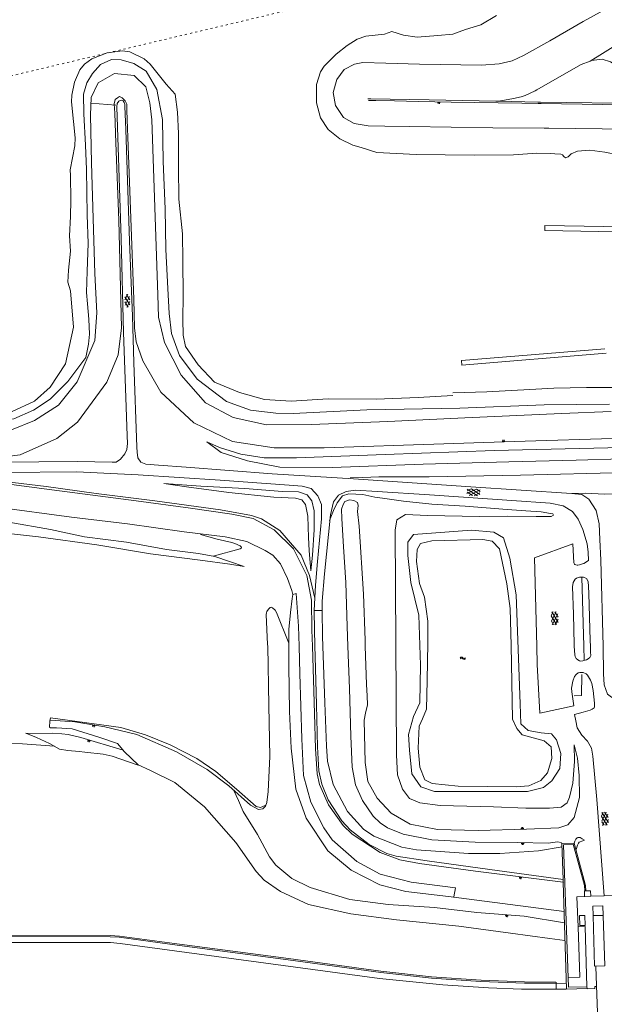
# Model space of a CAD drawing. Header units: metres. Extents: x 64961 to 73789, y 403835 to 410663.
# Tile 127 of 135: x 69638 to 69916, y 408830 to 409298. Entities that reach past the tile are written whole.
import ezdxf

# ---------------------------------------------------------------- set-up
doc = ezdxf.new("R2010")
doc.units = ezdxf.units.M
doc.linetypes.add('PERCEELGRENS', pattern=[2.5, 1, -1.5])
for name, color, linetype, lineweight in [('B-GEO-OG-GRENS_perceel-G', 253, 'PERCEELGRENS', 0), ('B-GEO-OG-OVLIJNOBJ-G', 253, 'Continuous', 0), ('B-GEO-OG-SLOOT_insteek-G', 253, 'Continuous', 0), ('B-GEO-OG-SLOOT_kant-G', 253, 'Continuous', 0), ('B-GEO-OG-STEIGER-G', 253, 'Continuous', 0), ('B-GEO-OG-TALUD-S', 253, 'Continuous', 0), ('B-GEO-OG-VERH_gesl-S', 253, 'Continuous', 0), ('B-GEO-OG-VERH_kntgesl-G', 253, 'Continuous', 0), ('B-GEO-OG-VERH_kntopen-G', 253, 'Continuous', 0), ('B-GEO-OG-WATER-S', 253, 'Continuous', 0)]:
    doc.layers.add(name, color=color, linetype=linetype, lineweight=lineweight)

# ---------------------------------------------------------------- blocks, each defined once
blk = doc.blocks.new('S04')
at = {"color": 0}
for p, q in [((0, 0.5), (0.5, 0.5)), ((0, 0.25), (1, 0.25)), ((0, 0), (0.5, 0)), ((0, -0.25), (1, -0.25)), ((0, -0.5), (0.5, -0.5))]:
    blk.add_line(p, q, dxfattribs=at)
blk = doc.blocks.new('S016')
at = {"color": 0, "linetype": 'Continuous'}
for points in [[(0.01, -0.38), (2.65, 1.15)], [(2.65, -1.15), (0.01, 0.38)], [(5.07, -1.15), (1.09, 1.15)], [(1.09, -1.15), (5.07, 1.15)], [(6.16, -0.38), (3.51, 1.15)], [(3.51, -1.15), (6.16, 0.37)]]:
    blk.add_lwpolyline(points, dxfattribs=at)
blk = doc.blocks.new('S014')
at = {"color": 0}
for p, q in [((0, -0.75), (4.2, 1.67)), ((0, 0.65), (1.78, 1.67)), ((5.07, -1.52), (0, 1.4)), ((2.64, -1.52), (0, 0)), ((1.08, -1.52), (6.15, 1.4)), ((6.15, -0.75), (1.95, 1.67)), ((3.51, -1.52), (6.15, 0)), ((6.15, 0.65), (4.37, 1.67))]:
    blk.add_line(p, q, dxfattribs=at)
blk = doc.blocks.new('S05')
at = {"color": 0}
for p, q in [((0.08, 0.3), (0.38, 0.59)), ((0.11, -0.19), (0.41, 0.09)), ((0.38, 0.59), (0.68, 0.71)), ((0.41, 0.09), (0.71, 0.21)), ((0.68, 0.71), (1.01, 0.62)), ((0.71, 0.21), (1.02, 0.12)), ((1.01, 0.62), (1.33, 0.37)), ((1.02, 0.12), (1.36, -0.12)), ((1.33, 0.37), (1.66, 0.13)), ((1.66, 0.13), (1.97, 0.04)), ((1.97, 0.04), (2.28, 0.16)), ((2.28, 0.16), (2.58, 0.44)), ((1.36, -0.12), (1.68, -0.37)), ((1.68, -0.37), (2, -0.46)), ((2, -0.46), (2.31, -0.33)), ((2.31, -0.33), (2.61, -0.05))]:
    blk.add_line(p, q, dxfattribs=at)

msp = doc.modelspace()

# ---------------------------------------------------------------- linework, layer by layer
at = {"layer": 'B-GEO-OG-GRENS_perceel-G'}
msp.add_lwpolyline([(68342.357, 408965.189), (69901, 409334), (69600.25, 409917.6)], dxfattribs=at)
at = {"layer": 'B-GEO-OG-OVLIJNOBJ-G'}
for points in [[(69865.048, 409299.584), (69857.616, 409295.168), (69850.32, 409292.864), (69844.208, 409290.72), (69837.136, 409290.048), (69827.24, 409289.312), (69820.808, 409290.24), (69815.232, 409291.904), (69811.712, 409290.656), (69802.944, 409289.76), (69798.808, 409288.352), (69794.008, 409285.312), (69788.864, 409281.152), (69783.016, 409275.488), (69781.298, 409272.819), (69779.496, 409266.848), (69779.376, 409258.016), (69781.32, 409250.912), (69785.024, 409245.44), (69790.528, 409240.928), (69796.76, 409237.952), (69800.688, 409236.864), (69808.064, 409234.56), (69826.808, 409233.536), (69854.312, 409233.248), (69873.104, 409233.408), (69884.168, 409234.176), (69890.456, 409233.952)], [(69662.424, 409226.304), (69664.608, 409237.664), (69664.818, 409241.467), (69663.928, 409249.152), (69663.056, 409258.624), (69663.107, 409261.704), (69664.36, 409267.84), (69667.01, 409273.786), (69669.256, 409276.416), (69672.599, 409278.937), (69679.976, 409281.792), (69687.232, 409282.828), (69690.784, 409282.24), (69697.52, 409278.94), (69700.328, 409276.416), (69707.952, 409266.944), (69712.24, 409262.176)], [(69918.68, 409114.912), (69887.72, 409114.592), (69847.648, 409113.088), (69803.384, 409112.32), (69768.4, 409110.56), (69760.096, 409110.592), (69748.08, 409112.096), (69736.696, 409116.224), (69722.704, 409126.816), (69714.392, 409138.048), (69710.56, 409148.448), (69709.368, 409158.048), (69708.816, 409169.856), (69707.88, 409188.352), (69707.504, 409207.744), (69706.616, 409230.144), (69706.28, 409250.112), (69703.512, 409264.448), (69698.528, 409273.12), (69692.64, 409276.832), (69686.664, 409278.528), (69681.984, 409278.688), (69676.8, 409276.352), (69672.92, 409271.968), (69670.224, 409267.52), (69668.776, 409262.112), (69668.896, 409252.8), (69669.656, 409238.016), (69670.144, 409226.368), (69670.528, 409204.864), (69670.936, 409191.328), (69670.408, 409178.144), (69670.12, 409167.904), (69670.552, 409162.592), (69671.264, 409155.264)], [(69656.76, 409114.464), (69665.704, 409125.504), (69674.12, 409145.248), (69675.024, 409158.304), (69674.096, 409177.024), (69673.336, 409203.072), (69672.456, 409229.6), (69672.112, 409252.288), (69672.304, 409260.64), (69675.72, 409267.616), (69683.488, 409271.968), (69692.792, 409271.04), (69698.312, 409265.696)], [(69698.312, 409265.696), (69700.305, 409258.105), (69701.145, 409250.043)], [(69925.2, 409098.72), (69873.432, 409097.216), (69820.736, 409095.488), (69783.04, 409094.208), (69759.336, 409094.272), (69739.584, 409097.28), (69721.16, 409106.048), (69705.392, 409120.64), (69696.952, 409135.552), (69693.76, 409144.512), (69692.968, 409151.264), (69692.584, 409164.832), (69690.128, 409233.152), (69689.312, 409254.464), (69689.304, 409257.44), (69688.584, 409259.072), (69687.152, 409260.384), (69685.864, 409261.024), (69684.792, 409260.48), (69683.784, 409259.584), (69683.296, 409257.6), (69683.616, 409253.184), (69684.12, 409239.04), (69685.472, 409202.304), (69686.808, 409151.232), (69685.184, 409138.432), (69679.72, 409125.44), (69665.848, 409106.368), (69656.056, 409098.688), (69638.624, 409090.944), (69619.952, 409088.576)], [(69712.228, 409262.174), (69713.416, 409253.664), (69713.92, 409243.584), (69713.816, 409227.552), (69714.048, 409212.288), (69715.744, 409195.904), (69715.88, 409183.232), (69716.032, 409166.528), (69715.992, 409155.2), (69716.048, 409147.712), (69717.224, 409142.368), (69723.272, 409133.568), (69730.976, 409125.344), (69742.792, 409120.448), (69754.808, 409117.088), (69767.472, 409116.32), (69784.952, 409117.44), (69807.808, 409117.312), (69827.792, 409118.08), (69844.24, 409119.072)], [(69684.008, 409256.896), (69672.248, 409257.856)], [(69884.64, 409258.464), (69865.931, 409258.823)], [(69884.64, 409258.464), (69885.944, 409258.432), (69934.8, 409257.728), (69992.624, 409256.608), (70000, 409256.544)], [(69701.145, 409250.043), (69703.96, 409166.848), (69704.392, 409156.256), (69707.144, 409144.192), (69715.168, 409128.672), (69726.72, 409115.616), (69739.856, 409108.544), (69755.744, 409105.088), (69777.112, 409105.344), (69813.392, 409106.784), (69849.952, 409108.416), (69895.888, 409110.56), (69919.52, 409111.392)], [(69890.456, 409233.952), (69892.72, 409233.888), (69895.616, 409233.76), (69896.432, 409233.44), (69896.984, 409232.608), (69897.816, 409231.968), (69899.12, 409232.416), (69900.48, 409233.792), (69903.552, 409235.072), (69909.424, 409235.552), (69916.416, 409234.656), (69922.624, 409233.408), (69927.28, 409232.512), (69928.976, 409233.6), (69934.744, 409234.272), (69937.976, 409233.952), (69940.32, 409232.896), (69943.84, 409232.16), (69960.312, 409232.064), (69993.2, 409231.616), (70000, 409231.424)], [(69662.528, 409168.704), (69661.328, 409172.928), (69661.632, 409178.624), (69662.48, 409187.68), (69662.032, 409194.912), (69662.488, 409204.064), (69662.768, 409211.872), (69662.6, 409223.616), (69662.418, 409226.304)], [(69634.528, 409111.264), (69645.408, 409116.352), (69652.896, 409122.944), (69660.088, 409134.112), (69663.984, 409151.552), (69662.528, 409168.704)], [(69671.264, 409155.264), (69671.56, 409148.16), (69671.152, 409143.456), (69669.808, 409137.088), (69661.296, 409125.664), (69652.936, 409117.248), (69644.88, 409112.096), (69635.544, 409107.904), (69626.48, 409107.04), (69620.752, 409105.92), (69615, 409103.808), (69608.64, 409102.624), (69594.352, 409102.304)], [(69916.424, 409141.216), (69848.336, 409135.68), (69848.52, 409133.536), (69917.048, 409139.232)], [(69844.28, 409120.352), (69860.392, 409120.832), (69880.84, 409121.856), (69892.288, 409122.56), (69907.784, 409122.816), (69919.808, 409122.816)], [(69317.464, 409091.104), (69354.272, 409092.256), (69385.376, 409093.248), (69412.224, 409094.144), (69439.968, 409095.04), (69460.264, 409095.584), (69493.472, 409096.896), (69519.064, 409097.568), (69555.232, 409098.784), (69584.672, 409099.936), (69611.792, 409100.992), (69625.408, 409101.312), (69634.528, 409102.816), (69645.4, 409107.2), (69656.76, 409114.464)], [(69924.744, 409094.304), (69863.856, 409092.864), (69812.144, 409091.04), (69769.904, 409089.408), (69754.616, 409089.376), (69743.544, 409091.232), (69733.344, 409094.4), (69727.32, 409097.056)], [(69727.328, 409097.024), (69734.216, 409092.032), (69746.648, 409087.968), (69762.016, 409085.024), (69786.88, 409084.864), (69830.08, 409086.4), (69870.896, 409087.488), (69902.784, 409088.352), (69924.84, 409088.928)], [(69926.872, 409082.496), (69876.464, 409081.216), (69832.944, 409080.352), (69809.072, 409080.384), (69801.48, 409080.064), (69795.392, 409079.872)], [(69278.744, 409070.144), (69349.312, 409072.544), (69401.592, 409074.176), (69443.816, 409075.616), (69495.968, 409077.312), (69524.432, 409078.272), (69551.8, 409078.944), (69572.768, 409079.712), (69595.16, 409079.808), (69614.32, 409078.88), (69632.048, 409077.088), (69653.672, 409074.24), (69693.752, 409069.056), (69719.528, 409065.6), (69739.288, 409062.688), (69749.28, 409060.576), (69759.304, 409055.2), (69768.536, 409046.176), (69774.8, 409033.6), (69777.088, 409021.856), (69777.272, 409007.584), (69777.52, 409000)], [(69593.648, 409081.536), (69611.064, 409080.32), (69627.072, 409078.752), (69650.904, 409075.872), (69674.8, 409072.512), (69702.536, 409069.024), (69733.816, 409064.704), (69748.488, 409062.048), (69753.262, 409060.453), (69761.952, 409054.944), (69772.216, 409043.136), (69776.104, 409033.632), (69778.664, 409022.752)], [(69776.824, 409035.808), (69777.576, 409043.264), (69778.352, 409055.2), (69778.288, 409064.224), (69777.264, 409069.056), (69775.032, 409071.936), (69770.888, 409073.248), (69763.28, 409073.472), (69745.352, 409074.912), (69724.536, 409076.064), (69706.96, 409077.216)], [(69706.96, 409077.216), (69717.688, 409075.712), (69737.792, 409073.056), (69759.128, 409070.784), (69769.44, 409070.368), (69772.448, 409069.44), (69774.144, 409067.264), (69775.304, 409061.76), (69775.576, 409051.68), (69775.92, 409045.44), (69776.824, 409035.808)], [(69820.728, 409068.8), (69810.864, 409070.272), (69807.176, 409070.816), (69801.408, 409071.968), (69794.848, 409072.416), (69791.88, 409071.328), (69789.208, 409068.032), (69787.464, 409064.416), (69785.704, 409059.68)], [(69900.92, 409072.512), (69907.208, 409072.672), (69916.416, 409072.224), (69928.792, 409072.352)], [(69305.392, 409059.36), (69374.712, 409061.536), (69446.888, 409064.096), (69497.088, 409065.728), (69535.472, 409066.912), (69585.08, 409069.12), (69603.56, 409068.864), (69627.528, 409066.048), (69663.008, 409061.28), (69689.552, 409058.048), (69716.512, 409054.336), (69735.976, 409051.936), (69746.272, 409049.728), (69755.064, 409045.472), (69758.624, 409043.136), (69762.28, 409039.104), (69765.648, 409032.064), (69767.744, 409026.464), (69768.176, 409024.544), (69767.888, 409022.56), (69767.08, 409016.032), (69766.352, 409007.872), (69766.304, 409000)], [(69794.312, 409000), (69793.96, 409009.376), (69793.336, 409030.272), (69792.272, 409047.2), (69791.504, 409060.576), (69791.368, 409065.024), (69792.112, 409067.328), (69792.992, 409068.768), (69795.16, 409069.504), (69797.176, 409069.216), (69798.984, 409068.192), (69799.2, 409066.752), (69798.88, 409064.032), (69799.696, 409056.928)], [(69892.032, 409062.176), (69891.752, 409062.816), (69890.72, 409063.04), (69886.296, 409063.808), (69878.896, 409064.32), (69870.008, 409064.896), (69850.088, 409066.432), (69834.328, 409067.488), (69820.728, 409068.8)], [(69745.048, 409037.824), (69731.2, 409042.624), (69723.36, 409044.032), (69708.16, 409045.984), (69689.072, 409049.376), (69669.128, 409052), (69652.96, 409055.36), (69633.248, 409058.88), (69617.352, 409060.64), (69600.912, 409062.176), (69588.44, 409065.568), (69571.968, 409065.888), (69551.712, 409065.248), (69539.512, 409064), (69518.736, 409062.304), (69483.176, 409060.736), (69447.192, 409060.032), (69427.704, 409059.168), (69400.872, 409059.872), (69390.344, 409059.712), (69385.096, 409058.56), (69368.976, 409057.856), (69340.024, 409056.544)], [(69817.4, 408948.16), (69816.765, 409055.042), (69817.568, 409059.955), (69821.767, 409062.607)], [(69832.232, 409062.112), (69821.767, 409062.607)], [(69888.016, 409061.504), (69886.864, 409061.6), (69883.92, 409061.6), (69870.368, 409061.76), (69856.96, 409061.6), (69832.232, 409062.112)], [(69888.016, 409061.504), (69891.042, 409061.519), (69892.032, 409062.176)], [(69745.048, 409037.824), (69738.248, 409038.912), (69724.096, 409040.896), (69700.56, 409043.872), (69675.024, 409048.128), (69647.4, 409051.904), (69609.864, 409056.096), (69583.848, 409057.472), (69558.232, 409057.088), (69527.64, 409055.648), (69480.032, 409054.24), (69449.176, 409053.12), (69401.712, 409052.64), (69368.688, 409050.816), (69332.248, 409050.528)], [(69799.696, 409056.928), (69801.806, 409024.654)], [(69724.352, 409052.96), (69732.232, 409050.88), (69739.248, 409049.184), (69740.574, 409048.787), (69743.136, 409047.648), (69743.64, 409047.104), (69743.764, 409046.683), (69743.688, 409046.496), (69743.16, 409046.176), (69730.408, 409042.784)], [(69905.568, 409032.768), (69906.448, 409000)], [(69769.832, 409025.024), (69768.152, 409024.544)], [(69771.152, 409000), (69770.824, 409009.472), (69769.832, 409025.024)], [(69802.616, 409000), (69802.52, 409002.816), (69801.806, 409024.654)], [(69766.312, 409001.44), (69760.464, 409016), (69759.795, 409017.087), (69758.509, 409018.202), (69757.864, 409018.464), (69757.434, 409018.368), (69756.568, 409017.536), (69755.835, 409016.428), (69755.618, 409015.864), (69755.504, 409014.976), (69756.224, 409000.736), (69756.24, 409000)], [(69778.346, 409016.929), (69778.312, 409016.32), (69778.704, 409000)], [(69782.158, 409016.99), (69782.312, 409004.544), (69782.464, 409000)], [(69756.24, 409000), (69756.856, 408971.744), (69757.256, 408947.584), (69756.488, 408930.912), (69755.84, 408925.792), (69755.176, 408923.968), (69753.904, 408922.656), (69751.896, 408922.432), (69748.048, 408924.512), (69737.736, 408933.6), (69727.432, 408941.44), (69712.904, 408949.792), (69694.136, 408958.08), (69678.896, 408961.728), (69664.624, 408964), (69652.872, 408964.864)], [(69897.12, 408873.92), (69842.176, 408881.024), (69821.96, 408883.52), (69809.504, 408886.592), (69795.888, 408893.568), (69784.8, 408902.72), (69774.544, 408918.304), (69769.64, 408932.096), (69767.44, 408951.488), (69766.624, 408968.992), (69766.24, 408990.624), (69766.304, 409000)], [(69771.152, 409000), (69771.6, 408986.976), (69772.408, 408956), (69773.216, 408938.624), (69776.76, 408925.824), (69782.907, 408913.656), (69786.968, 408908.064), (69798.576, 408897.664), (69809.768, 408891.616), (69824.504, 408887.936), (69845.464, 408885.184), (69844.648, 408880.896)], [(69896.702, 408887.819), (69854.984, 408893.088), (69828.344, 408896.8), (69819.032, 408898.496), (69809.664, 408901.952), (69796.328, 408910.624), (69792.046, 408914.835), (69785.216, 408924.576), (69780.819, 408934.299), (69779.728, 408939.424), (69778.92, 408951.168), (69778.576, 408967.936), (69777.52, 409000)], [(69778.704, 409000), (69778.824, 408995.136), (69779.44, 408972.096), (69779.92, 408952.192), (69780.512, 408940.8), (69781.952, 408934.368), (69785.032, 408927.072), (69791.496, 408917.088), (69795.396, 408912.816), (69804.496, 408905.76), (69812.831, 408901.429), (69817.28, 408900.224), (69832.032, 408897.984), (69861.824, 408893.856), (69896.659, 408889.159)], [(69782.464, 409000), (69783.368, 408973.088), (69784.144, 408952.544), (69784.696, 408945.312), (69787.416, 408934.272), (69794.2, 408921.44), (69801.859, 408913.033), (69806.648, 408909.792), (69820.056, 408904.438), (69827.056, 408903.2), (69851.664, 408901.472), (69866.608, 408901.472), (69884.96, 408902.752), (69896.144, 408904.64)], [(69896.064, 408906.144), (69895.68, 408906.688), (69893.96, 408907.008), (69889.624, 408906.432), (69875.12, 408906.688), (69854.824, 408906.88), (69834.248, 408907.968), (69820.648, 408910.72), (69813.185, 408913.776), (69809.768, 408916.128), (69806.436, 408919.315), (69801.288, 408926.72), (69797.976, 408934.08), (69796.472, 408942.528), (69795.792, 408957.184), (69795.072, 408979.872), (69794.312, 409000)], [(69802.136, 408964.896), (69802.704, 408968.224), (69803.664, 408972.192), (69803.592, 408976.352), (69803.224, 408981.824), (69802.616, 409000)], [(69906.448, 409000), (69906.624, 408993.344)], [(69905.52, 408986.56), (69905.32, 408976.544), (69901.968, 408976.384)], [(69653.024, 408965.92), (69652.784, 408964.288), (69652.52, 408961.536), (69653.064, 408961.184), (69655.944, 408961.216), (69663.328, 408960.672), (69675.976, 408956.736), (69684.896, 408953.792), (69688.208, 408949.856), (69694.64, 408943.552), (69700.264, 408941.056), (69712.072, 408935.296), (69726.192, 408923.712), (69741.088, 408906.784), (69750.832, 408893.024), (69754.608, 408888.896), (69762.28, 408883.424), (69775.672, 408877.28), (69795.84, 408872.864), (69817.448, 408869.952), (69847.024, 408867.008), (69871.664, 408863.648), (69890.4, 408861.056), (69897.544, 408860.192)], [(69755.368, 408924.48), (69752.824, 408923.36), (69750.768, 408923.872), (69741.472, 408932), (69731.616, 408940.448), (69722.496, 408946.688), (69709.824, 408953.152), (69698.168, 408957.92), (69686.496, 408961.408), (69653.024, 408965.92)], [(69802.136, 408964.896), (69802.576, 408944.736)], [(69641.256, 408958.592), (69646.408, 408956.672), (69652.488, 408953.76), (69657.312, 408951.136), (69661.27, 408950.433), (69666.605, 408949.983), (69669.264, 408949.696), (69678.113, 408948.755), (69682.408, 408947.744), (69694.672, 408943.52)], [(69687.528, 408950.656), (69667.512, 408956.576), (69661.495, 408957.959), (69658.429, 408958.365), (69653.808, 408958.592), (69641.288, 408958.56)], [(69610.64, 408954.336), (69639.672, 408953.6), (69654.848, 408952.48)], [(69802.576, 408944.736), (69803.792, 408935.744), (69808.272, 408927.744), (69814.92, 408920.608), (69823.976, 408915.392), (69836.944, 408912.832), (69856.256, 408912.384), (69879.304, 408913.024), (69894.648, 408913.632), (69898.96, 408915.072), (69901.984, 408918.56), (69904.52, 408928.16), (69904.232, 408938.528), (69903.52, 408946.752), (69901.896, 408953.056)], [(69901.896, 408953.056), (69902.032, 408945.28), (69901.344, 408934.976), (69899.624, 408928.192), (69898.528, 408925.536), (69895.688, 408923.584), (69890.24, 408923.104), (69879.008, 408922.976), (69863.64, 408923.68), (69838.248, 408924.384), (69828.608, 408925.632), (69823.6, 408927.584), (69820.288, 408932.096), (69818.016, 408938.848), (69817.4, 408948.16)], [(69897.296, 408868.544), (69878.176, 408871.68), (69855.6, 408873.504), (69835.552, 408875.872), (69813.432, 408877.248), (69795.224, 408879.712), (69776.504, 408885.312), (69767.76, 408889.568), (69760.053, 408896.005), (69757.064, 408900), (69751.344, 408910.592), (69744.576, 408921.472), (69742.424, 408926.656), (69740.232, 408931.392)], [(69901.912, 408906.4), (69902.28, 408907.296), (69902.578, 408908.024), (69902.776, 408908.384), (69903.119, 408908.76), (69903.309, 408908.895), (69903.732, 408909.093), (69904.065, 408909.168), (69904.545, 408909.14), (69904.76, 408909.056), (69905.768, 408908.48), (69906.824, 408907.904)], [(69896.659, 408889.159), (69896.112, 408906.24), (69901.88, 408906.336), (69907.32, 408886.336), (69907.408, 408883.776), (69909.744, 408883.84), (69909.888, 408881.182)], [(69906.924, 408883.776), (69906.768, 408886.336), (69901.496, 408905.888), (69896.92, 408905.696), (69899.176, 408837.984), (69907.988, 408838.206)], [(69906.824, 408907.904), (69905.488, 408907.424), (69904.709, 408907.088), (69904.344, 408906.848), (69903.945, 408906.441), (69903.743, 408906.127), (69903.464, 408905.44), (69902.848, 408903.36)], [(69896.659, 408889.159), (69896.712, 408889.152)], [(69896.702, 408887.819), (69896.659, 408889.159)], [(69896.792, 408887.808), (69896.702, 408887.819)], [(69908.014, 408837.31), (69898.328, 408837.056), (69896.702, 408887.819)], [(69906.903, 408881.097), (69903.256, 408880.992), (69903.864, 408866.688)], [(69906.903, 408881.097), (69906.824, 408883.776), (69906.924, 408883.776)], [(69909.888, 408881.182), (69906.903, 408881.097)], [(69906.904, 408881.056), (69906.903, 408881.097)], [(69906.924, 408883.776), (69907.344, 408883.776)], [(69906.928, 408883.712), (69906.924, 408883.776)], [(69916.199, 408881.363), (69909.888, 408881.182)], [(69910.876, 408872.126), (69910.736, 408876.512), (69915.592, 408876.672), (69915.74, 408872.065)], [(69907.144, 408867.328), (69904.616, 408867.264), (69904.496, 408872.032), (69907, 408872.128), (69907.144, 408867.328)], [(69910.876, 408872.126), (69910.728, 408872.128)], [(69915.74, 408872.065), (69910.876, 408872.126)], [(69910.876, 408872.126), (69911.648, 408847.936), (69916.512, 408848.096), (69915.74, 408872.065)], [(69915.784, 408872.064), (69915.74, 408872.065)], [(69899.08, 408842.496), (69904.584, 408842.784), (69903.864, 408866.688)], [(69903.864, 408866.688), (69907.144, 408866.848), (69907.988, 408838.206)], [(69897.936, 408837.024), (69876.92, 408837.12), (69861.216, 408837.664), (69839.488, 408839.072), (69809.376, 408842.208), (69686.152, 408858.816), (69681.56, 408859.2), (69600, 408859.296), (69439.04, 408859.52), (69439.08, 408862.298), (69443.224, 408862.304), (69443.304, 408862.88)], [(69443.24, 408862.336), (69489.336, 408862.272), (69542.464, 408862.24), (69600, 408862.08), (69605.688, 408862.08), (69681.32, 408861.952), (69685.72, 408861.696), (69714.32, 408857.824), (69766.008, 408850.944), (69809.96, 408844.96), (69834.04, 408842.304), (69857.616, 408840.704), (69878.272, 408839.968), (69893.288, 408839.84)], [(69443.248, 408862.912), (69542.472, 408862.784), (69600, 408862.656), (69605.704, 408862.656), (69681.376, 408862.528), (69685.8, 408862.272), (69714.4, 408858.4), (69766.064, 408851.552), (69810.04, 408845.536), (69834.104, 408842.88), (69857.648, 408841.28), (69878.272, 408840.544), (69893.272, 408840.448)], [(69913.448, 408813.12), (69912.528, 408838.816), (69912.224, 408847.808)], [(69893.24, 408839.968), (69893.311, 408839.965)], [(69893.311, 408839.965), (69893.288, 408839.84)], [(69893.288, 408839.84), (69893.312, 408837.056)], [(69893.296, 408840.416), (69893.312, 408839.968)], [(69893.311, 408839.965), (69898.104, 408839.744)], [(69908.014, 408837.31), (69908.016, 408837.248), (69911.792, 408837.44), (69911.744, 408838.4), (69912.512, 408838.272)], [(69907.988, 408838.206), (69908.072, 408838.208)], [(69907.988, 408838.206), (69908.014, 408837.31)], [(69908.088, 408837.312), (69908.014, 408837.31)]]:
    msp.add_lwpolyline(points, dxfattribs=at)
at = {"layer": 'B-GEO-OG-SLOOT_insteek-G'}
msp.add_lwpolyline([(69891.36, 408935.967), (69895.029, 408941.884), (69895.605, 408948.968), (69893.522, 408955.471), (69891.116, 408958.396), (69886.206, 408958.778), (69880.029, 408959.922), (69876.64, 408963.05), (69876.285, 408972.651), (69874.341, 409024.366), (69871.403, 409041.727), (69868.313, 409051.517), (69863.737, 409054.075), (69853.075, 409055.043), (69825.543, 409053.007), (69822.907, 409049.412), (69822.816, 409043.033), (69824.247, 409030.286), (69828.083, 409014.755), (69828.898, 408990.928), (69828.617, 408973.052), (69825.583, 408966.579), (69823.125, 408958.079), (69823.603, 408950.652), (69824.812, 408939.376), (69828.996, 408933.24), (69835.533, 408930.908), (69850.393, 408930.883), (69879.763, 408930.9), (69887.389, 408932.782), (69891.36, 408935.967)], dxfattribs=at)
at = {"layer": 'B-GEO-OG-SLOOT_kant-G'}
msp.add_lwpolyline([(69886.101, 408936.207), (69889.297, 408939.877), (69891.347, 408946.692), (69891.023, 408952.227), (69887.637, 408955.074), (69877.241, 408957.868), (69874.623, 408960.932), (69872.627, 408965.262), (69871.935, 409000.235), (69871.518, 409017.825), (69869.956, 409029.519), (69866.392, 409046.174), (69862.998, 409049.863), (69858.577, 409050.6), (69834.188, 409049.99), (69828.87, 409048.757), (69827.28, 409045.941), (69827.044, 409040.191), (69828.386, 409029.828), (69830.751, 409023.187), (69832.311, 409011.843), (69832.321, 409001.539), (69832.109, 408983.663), (69831.795, 408969.992), (69829.797, 408965.42), (69828.281, 408962.044), (69827.802, 408951.596), (69828.503, 408942.559), (69830.862, 408936.549), (69834.451, 408934.755), (69846.798, 408933.519), (69874.277, 408933.241), (69880.302, 408933.708), (69886.101, 408936.207)], dxfattribs=at)
at = {"layer": 'B-GEO-OG-STEIGER-G'}
msp.add_lwpolyline([(70001.358, 409256.533), (70000.075, 409197.83), (69888.01, 409199.732), (69888.042, 409197.401), (70015.944, 409194.98), (70026.493, 409195.061), (70091.872, 409186.491), (70092.435, 409190.666), (70099.522, 409189.705)], dxfattribs=at)
at = {"layer": 'B-GEO-OG-VERH_kntgesl-G'}
for points in [[(69909.522, 409277.89), (69936.814, 409294.799)], [(70000, 409260.128), (69965.728, 409260.896), (69949.128, 409261.248), (69941.6, 409261.728), (69936.016, 409263.968), (69928.928, 409269.344), (69924.112, 409274.72), (69919.232, 409277.6), (69915.256, 409278.784), (69910.176, 409278.144), (69909.522, 409277.89)], [(69327.728, 409078.048), (69387.312, 409079.936), (69443.176, 409081.76), (69537.496, 409084.8), (69604.976, 409086.976), (69629.12, 409087.456), (69665.84, 409087.68), (69682.344, 409087.424), (69684.24, 409087.36), (69686.304, 409088.736), (69688.368, 409091.36), (69689.256, 409093.44), (69689.56, 409096.256), (69689.512, 409099.936), (69688.608, 409122.528), (69687.784, 409148.928), (69686.592, 409193.696), (69684.888, 409246.528), (69684.576, 409256.16)], [(69684.576, 409256.16), (69684.695, 409257.737), (69685.516, 409258.909), (69686.57, 409259.261), (69687.508, 409258.968), (69688.094, 409258.265), (69688.328, 409257.503), (69688.408, 409256.384)], [(69688.408, 409256.384), (69688.824, 409245.472), (69690.576, 409192.32), (69691.952, 409156.704), (69692.56, 409134.688), (69693.984, 409094.496), (69694.16, 409092.064), (69694.48, 409089.504), (69695.88, 409087.424), (69698.328, 409086.432), (69704.304, 409085.952), (69717.56, 409085.088), (69758.304, 409081.888), (69796.96, 409079.456), (69852.768, 409075.68), (69900.568, 409072.512), (69905.592, 409072), (69908.84, 409069.76), (69912.344, 409064.384), (69913.8, 409058.144), (69914.112, 409050.688), (69914.544, 409040.832), (69915.656, 409000)], [(69327.88, 409073.056), (69387.464, 409074.944), (69443.968, 409076.768), (69492.824, 409078.432), (69548.368, 409080.16), (69598.68, 409081.696), (69630.68, 409082.496), (69665.376, 409082.752), (69694.768, 409081.408), (69733.6, 409078.784), (69766.504, 409076.448), (69772.704, 409076), (69776.872, 409074.816), (69780.112, 409071.36), (69781.832, 409067.232), (69781.84, 409060.448), (69779.992, 409040.224), (69779.032, 409029.024), (69778.346, 409016.929)], [(69908.712, 409040.608), (69908.536, 409044.64), (69908.048, 409048.672), (69906.056, 409055.36), (69903.848, 409060.32), (69901.168, 409064.032), (69896.736, 409066.656), (69890.52, 409067.968), (69872.224, 409069.12), (69833.16, 409071.84), (69808.272, 409073.472), (69798.024, 409074.048), (69793.584, 409073.504), (69789.88, 409071.68), (69787.592, 409068.576), (69786.168, 409062.4), (69783.28, 409034.304), (69782.104, 409021.408), (69782.158, 409016.99)], [(69884.096, 409000), (69883.08, 409041.888), (69901.24, 409048.608), (69901.68, 409039.584)], [(69901.68, 409039.584), (69901.848, 409039.2), (69902.053, 409038.905), (69902.246, 409038.749), (69902.696, 409038.56), (69903.278, 409038.509), (69903.672, 409038.538), (69904.448, 409038.688), (69905.817, 409039.019), (69906.456, 409039.296), (69908.712, 409040.608)], [(69901.976, 409000), (69901.928, 409000.832), (69901.648, 409015.2), (69901.072, 409028.096), (69901.472, 409030.176), (69902.424, 409031.808), (69903.067, 409032.249), (69904.472, 409032.704), (69906.328, 409032.8), (69907.8, 409032.096), (69908.488, 409030.656), (69908.768, 409028.288), (69908.856, 409025.056), (69909.576, 409002.752)], [(69778.288, 409016.928), (69778.346, 409016.929)], [(69778.346, 409016.929), (69782.158, 409016.99)], [(69909.576, 409002.752), (69909.656, 409000)], [(69901.824, 408971.584), (69885.544, 408968.128), (69884.312, 408991.264), (69884.096, 409000)], [(69909.656, 409000), (69909.736, 408997.152), (69909.76, 408995.552), (69909.574, 408994.972), (69909.296, 408994.641), (69908.56, 408994.048), (69907.712, 408993.53), (69907.139, 408993.288), (69905.976, 408992.992), (69904.92, 408992.941), (69904.384, 408993.052), (69903.608, 408993.472), (69902.934, 408994.127), (69902.677, 408994.478), (69902.393, 408995.033), (69902.2, 408995.936), (69901.976, 409000)], [(69915.656, 409000), (69915.928, 408986.848)], [(70000, 408991.232), (69946.952, 408978.72), (69932.184, 408975.168), (69925.784, 408973.824), (69921.456, 408974.56), (69917.816, 408977.184), (69916.224, 408981.664), (69915.928, 408986.848)], [(69902.072, 408967.52), (69906.224, 408968.608), (69909.448, 408969.536), (69910.536, 408970.016), (69911.359, 408970.72), (69911.584, 408971.2), (69911.616, 408972.992), (69910.904, 408978.88), (69910.233, 408982.183), (69909.681, 408983.781), (69908.32, 408986.144), (69907.659, 408986.795), (69906.112, 408987.456), (69904.633, 408987.48), (69903.877, 408987.255), (69902.832, 408986.56), (69902.044, 408985.577), (69901.264, 408983.424), (69900.661, 408980.026), (69900.728, 408978.336), (69901.824, 408971.584)], [(69916.199, 408881.363), (69912.76, 408927.232), (69910.832, 408947.712), (69910.08, 408951.584), (69908.272, 408954.88), (69905.616, 408957.76), (69903.32, 408961.216), (69902.68, 408964.512), (69902.072, 408967.52)], [(69922.95, 408881.557), (69916.199, 408881.363)]]:
    msp.add_lwpolyline(points, dxfattribs=at)
at = {"layer": 'B-GEO-OG-VERH_kntopen-G'}
for points in [[(70000, 409345.088), (69993.232, 409341.728), (69966.896, 409327.84), (69944.496, 409317.216), (69927.616, 409308.64), (69906.184, 409296.672), (69890.288, 409287.456), (69877.848, 409280.48)], [(69877.848, 409280.48), (69872.52, 409277.984), (69866.328, 409276.608), (69857.8, 409275.904), (69828.4, 409276.48), (69812.336, 409276.992), (69801.432, 409277.152), (69797.52, 409276.48), (69792.632, 409273.888), (69789.176, 409269.088), (69787.424, 409262.912), (69788.544, 409256.864), (69792.296, 409251.136), (69797.288, 409248.192), (69803.936, 409247.104), (69811.976, 409247.04), (69823.616, 409246.784), (69863.208, 409246.208), (69887.576, 409246.112)], [(69909.522, 409277.89), (69905.304, 409276.256), (69897.184, 409271.68), (69884.224, 409264.192), (69883.376, 409263.776)], [(69865.931, 409258.823), (69864.616, 409258.848), (69832.944, 409259.456), (69805.288, 409260), (69803.857, 409259.984)], [(69883.376, 409263.776), (69878.56, 409261.536), (69876.784, 409260.891), (69873.064, 409260.096), (69868.8, 409259.296), (69865.933, 409258.902)], [(69804.128, 409259.136), (69807.648, 409259.2), (69816.544, 409258.944), (69827.92, 409258.752), (69843.4, 409258.464), (69876.968, 409257.888)], [(69865.933, 409258.902), (69865.776, 409258.88)], [(69876.968, 409257.888), (69884.8, 409257.792)], [(69884.8, 409257.792), (69886.16, 409257.792), (69934.808, 409256.96), (69992.624, 409255.84), (70000, 409255.776)], [(69887.576, 409246.112), (69889.816, 409246.08), (69940.624, 409245.44), (69961.64, 409244.48), (70000, 409243.552)]]:
    msp.add_lwpolyline(points, dxfattribs=at)

# ---------------------------------------------------------------- block references
at = {"layer": 'B-GEO-OG-TALUD-S'}
for p, rotation in [((69837.604, 409258.572), 268.9347547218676), ((69868.348, 409097.044), 91.83961288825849), ((69673.627, 408962.567), 260.9561640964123), ((69671.365, 408955.401), 253.9053425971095), ((69877.277, 408913.005), 91.85040631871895), ((69877.437, 408906.624), 269.1472885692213), ((69876.474, 408890.374), 262.8032606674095), ((69869.857, 408872.352), 265.3776297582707)]:
    msp.add_blockref('S04', p, dxfattribs=dict(at, rotation=rotation))
at = {"layer": 'B-GEO-OG-VERH_gesl-S'}
for name, p, rotation in [('S016', (69689.625, 409160.953), 91.54661029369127), ('S014', (69851.011, 409073.199), 356.1592529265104), ('S014', (69892.797, 409010.192), 91.37483478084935), ('S014', (69916.846, 408914.972), 94.30201112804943)]:
    msp.add_blockref(name, p, dxfattribs=dict(at, rotation=rotation))
at = {"layer": 'B-GEO-OG-WATER-S', "rotation": 0.171886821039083}
msp.add_blockref('S05', (69847.604, 408994.106), dxfattribs=at)

doc.saveas('drawing.dxf')
